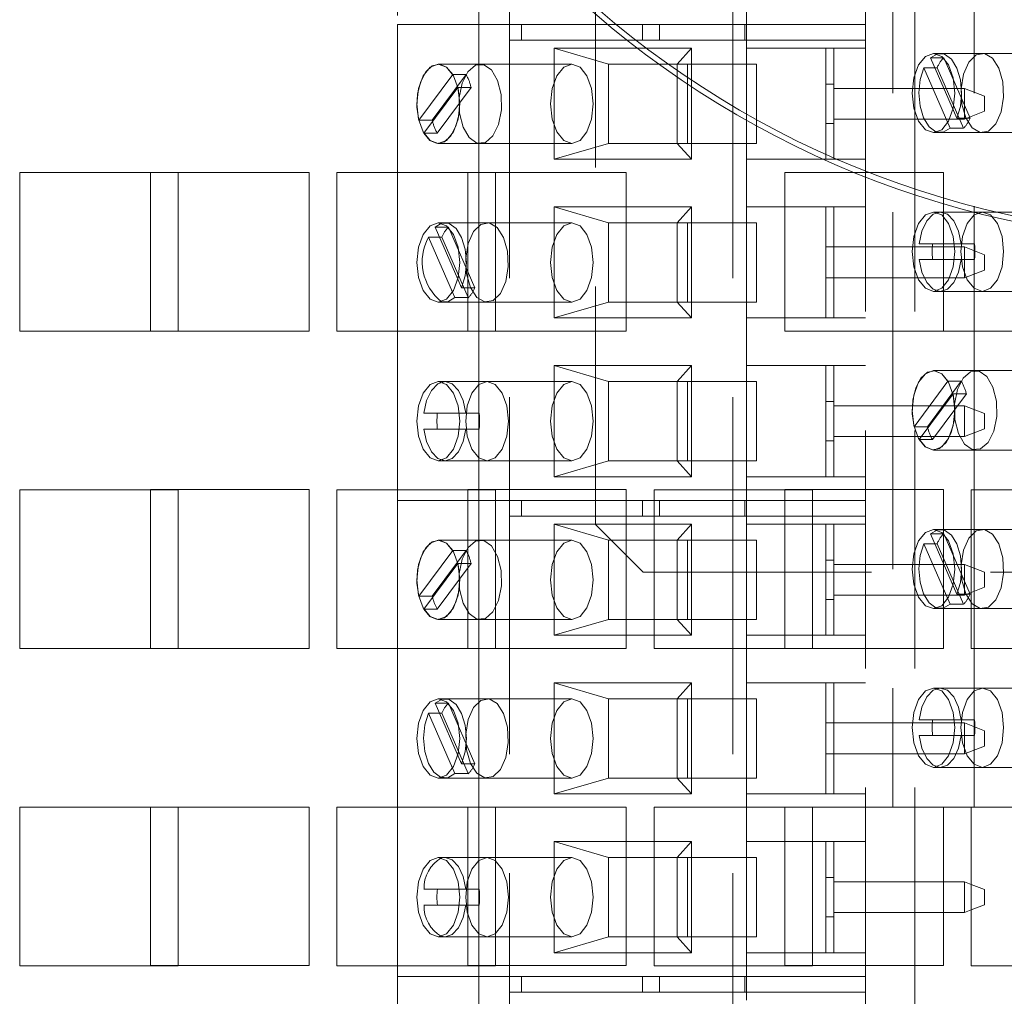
# Paper-space layout '2' of a CAD drawing. Header units: inches. Extents: x 1 to 109, y 1 to 85.
# Tile 32 of 134: x 85.7 to 86.73, y 15.06 to 16.09. Entities that reach past the tile are written whole.
import ezdxf

# ---------------------------------------------------------------- set-up
doc = ezdxf.new("R2010")
doc.units = ezdxf.units.IN
doc.header["$MEASUREMENT"] = 0
doc.linetypes.add('HIDDEN', pattern=[0.075, 0.05, -0.025])

psp = doc.layouts.new('2')

# ---------------------------------------------------------------- linework, layer by layer
at = {"color": 7, "linetype": 'HIDDEN', "lineweight": 0, "ltscale": 5}
for p, q in [((86.3013, 15.5559), (86.3013, 18.0477)), ((86.6367, 15.9087), (86.6367, 17.7761)), ((86.585, 15.9274), (86.585, 17.7574)), ((86.211, 16.5646), (86.211, 16.0812)), ((86.4456, 16.5646), (86.4456, 16.0646)), ((86.0933, 16.3407), (86.0933, 16.0812)), ((86.6138, 16.2592), (86.6138, 15.7592)), ((86.6992, 16.2592), (86.6992, 15.8902)), ((86.1787, 16.2179), (86.1787, 16.0812)), ((86.46, 16.1062), (86.46, 16.0812)), ((86.1787, 16.0812), (86.0933, 16.0812)), ((86.0933, 16.0812), (86.0933, 15.9257)), ((86.1787, 16.0812), (86.314, 16.0812)), ((86.1787, 16.0812), (86.1787, 15.9257)), ((86.211, 16.0646), (86.211, 16.0812)), ((86.2235, 16.0812), (86.2235, 16.0646)), ((86.3231, 16.0812), (86.3686, 16.0812)), ((86.3505, 16.0812), (86.3505, 16.0646)), ((86.3686, 16.0812), (86.3686, 16.0646)), ((86.585, 16.0812), (86.3686, 16.0812)), ((86.4581, 16.0812), (86.4581, 16.0646)), ((86.46, 16.0812), (86.46, 16.0562)), ((86.211, 16.0646), (86.2235, 16.0646)), ((86.211, 16.0646), (86.211, 15.5812)), ((86.2235, 16.0646), (86.3505, 16.0646)), ((86.3686, 16.0646), (86.3505, 16.0646)), ((86.3686, 16.0646), (86.585, 16.0646)), ((86.4456, 16.0646), (86.4456, 15.5646)), ((86.2579, 16.0562), (86.2579, 15.9396)), ((86.3148, 16.0396), (86.2579, 16.0562)), ((86.4022, 16.0562), (86.2579, 16.0562)), ((86.4022, 16.0562), (86.3869, 16.0396)), ((86.4022, 15.9396), (86.4022, 16.0562)), ((86.46, 16.0562), (86.46, 15.9396)), ((86.46, 16.0562), (86.5433, 16.0562)), ((86.5517, 16.0562), (86.5433, 16.0562)), ((86.5433, 15.9396), (86.5433, 16.0562)), ((86.5517, 16.0562), (86.5517, 15.9396)), ((86.5517, 16.0562), (86.585, 16.0562)), ((86.7969, 16.0509), (86.6565, 16.0509)), ((86.7078, 16.0509), (86.6636, 16.0509)), ((86.2764, 16.0396), (86.136, 16.0396)), ((86.1802, 16.0396), (86.136, 16.0396)), ((86.3148, 16.0396), (86.3981, 16.0396)), ((86.3148, 16.0396), (86.3148, 15.9562)), ((86.3869, 15.9562), (86.3869, 16.0396)), ((86.3981, 15.9562), (86.3981, 16.0396)), ((86.3981, 16.0396), (86.4703, 16.0396)), ((86.4703, 16.0396), (86.4703, 15.9562)), ((86.6672, 16.0462), (86.6532, 16.0462)), ((86.6809, 15.9828), (86.6532, 16.0462)), ((86.6949, 15.9828), (86.6672, 16.0462)), ((86.6602, 16.0357), (86.6462, 16.0357)), ((86.6462, 16.0357), (86.6739, 15.9723)), ((86.6602, 16.0357), (86.6879, 15.9723)), ((86.1512, 16.0286), (86.1156, 15.9806)), ((86.1652, 16.0286), (86.1296, 15.9806)), ((86.1652, 16.0286), (86.1512, 16.0286)), ((86.5517, 16.0186), (86.5433, 16.0186)), ((86.1209, 15.9672), (86.1565, 16.0151)), ((86.1349, 15.9672), (86.1705, 16.0151)), ((86.1705, 16.0151), (86.1565, 16.0151)), ((86.5517, 16.0141), (86.6892, 16.0141)), ((86.6892, 15.9816), (86.6892, 16.0141)), ((86.6892, 16.0141), (86.71, 16.0058)), ((86.71, 16.0058), (86.71, 15.99)), ((86.71, 15.99), (86.6892, 15.9816)), ((86.1296, 15.9806), (86.1156, 15.9806)), ((86.5433, 15.9771), (86.5517, 15.9771)), ((86.6892, 15.9816), (86.5517, 15.9816)), ((86.6949, 15.9828), (86.6809, 15.9828)), ((86.1349, 15.9672), (86.1209, 15.9672)), ((86.6565, 15.9676), (86.7969, 15.9676)), ((86.6636, 15.9676), (86.7078, 15.9676)), ((86.6879, 15.9723), (86.6739, 15.9723)), ((86.136, 15.9562), (86.2764, 15.9562)), ((86.136, 15.9562), (86.1802, 15.9562)), ((86.2579, 15.9396), (86.3148, 15.9562)), ((86.3981, 15.9562), (86.3148, 15.9562)), ((86.4022, 15.9396), (86.3869, 15.9562)), ((86.4703, 15.9562), (86.3981, 15.9562)), ((86.2579, 15.9396), (86.4022, 15.9396)), ((86.46, 15.9396), (86.5433, 15.9396)), ((86.46, 15.9396), (86.46, 15.8896)), ((86.5433, 15.9396), (86.5517, 15.9396)), ((86.5517, 15.9396), (86.585, 15.9396)), ((86.0003, 15.9259), (85.8336, 15.9259)), ((85.8336, 15.9259), (85.8336, 15.9257)), ((86.0003, 15.7592), (86.0003, 15.9259)), ((86.3336, 15.9259), (86.1669, 15.9259)), ((86.1669, 15.9259), (86.1669, 15.7592)), ((86.3336, 15.7592), (86.3336, 15.9259)), ((86.6669, 15.9259), (86.5003, 15.9259)), ((86.5003, 15.9259), (86.5003, 15.7592)), ((86.6669, 15.7592), (86.6669, 15.9259)), ((86.585, 14.2797), (86.585, 15.9211)), ((86.6367, 14.2797), (86.6367, 15.9025)), ((86.2579, 15.8896), (86.2579, 15.7729)), ((86.2579, 15.8896), (86.3148, 15.8729)), ((86.4022, 15.8896), (86.2579, 15.8896)), ((86.4022, 15.8896), (86.3869, 15.8729)), ((86.4022, 15.7729), (86.4022, 15.8896)), ((86.46, 15.8896), (86.5433, 15.8896)), ((86.46, 15.8896), (86.46, 15.7729)), ((86.5517, 15.8896), (86.5433, 15.8896)), ((86.5433, 15.7729), (86.5433, 15.8896)), ((86.5517, 15.8896), (86.5517, 15.7729)), ((86.5517, 15.8896), (86.585, 15.8896)), ((86.7969, 15.8842), (86.6565, 15.8842)), ((86.7078, 15.8842), (86.6636, 15.8842)), ((86.6992, 15.8842), (86.6992, 15.7592)), ((86.1467, 15.8682), (86.1327, 15.8682)), ((86.1431, 15.8729), (86.136, 15.8729)), ((86.1873, 15.8729), (86.1431, 15.8729)), ((86.1744, 15.8047), (86.1467, 15.8682)), ((86.2764, 15.8729), (86.1873, 15.8729)), ((86.3981, 15.8729), (86.3148, 15.8729)), ((86.3148, 15.8729), (86.3148, 15.7896)), ((86.3869, 15.7896), (86.3869, 15.8729)), ((86.3981, 15.7896), (86.3981, 15.8729)), ((86.3981, 15.8729), (86.4703, 15.8729)), ((86.4703, 15.8729), (86.4703, 15.7896)), ((86.1397, 15.8577), (86.1373, 15.8577)), ((86.1397, 15.8577), (86.1674, 15.7943)), ((86.5433, 15.8475), (86.6892, 15.8475)), ((86.6856, 15.8509), (86.6415, 15.8509)), ((86.6996, 15.8509), (86.6856, 15.8509)), ((86.6892, 15.815), (86.6892, 15.8475)), ((86.6892, 15.8475), (86.71, 15.8391)), ((86.6415, 15.8342), (86.6856, 15.8342)), ((86.6996, 15.8342), (86.6856, 15.8342)), ((86.71, 15.8391), (86.71, 15.8233)), ((86.71, 15.8233), (86.6892, 15.815)), ((86.1604, 15.8047), (86.1564, 15.8138)), ((86.6892, 15.815), (86.5433, 15.815)), ((86.1744, 15.8047), (86.1604, 15.8047)), ((86.1509, 15.8), (86.1534, 15.7943)), ((86.1674, 15.7943), (86.1534, 15.7943)), ((86.6565, 15.8009), (86.7969, 15.8009)), ((86.6636, 15.8009), (86.7078, 15.8009)), ((86.136, 15.7896), (86.1431, 15.7896)), ((86.1431, 15.7896), (86.1873, 15.7896)), ((86.1873, 15.7896), (86.2764, 15.7896)), ((86.2579, 15.7729), (86.3148, 15.7896)), ((86.3981, 15.7896), (86.3148, 15.7896)), ((86.3869, 15.7896), (86.4022, 15.7729)), ((86.4703, 15.7896), (86.3981, 15.7896)), ((86.2579, 15.7729), (86.4022, 15.7729)), ((86.46, 15.7729), (86.5433, 15.7729)), ((86.46, 15.7729), (86.46, 15.7229)), ((86.5433, 15.7729), (86.5517, 15.7729)), ((86.5517, 15.7729), (86.585, 15.7729)), ((85.8628, 15.7592), (86.0003, 15.7592)), ((86.0933, 15.7591), (86.0933, 15.5924)), ((86.1669, 15.7592), (86.3336, 15.7592)), ((86.1787, 15.7591), (86.1787, 15.5924)), ((86.5003, 15.7592), (86.6138, 15.7592)), ((86.6138, 15.7592), (86.6138, 15.2592)), ((86.6992, 15.7592), (86.6138, 15.7592)), ((86.6992, 15.7592), (86.6992, 15.5924)), ((86.8891, 15.7592), (86.6992, 15.7592)), ((86.2579, 15.7229), (86.2579, 15.6062)), ((86.2579, 15.7229), (86.3148, 15.7062)), ((86.4022, 15.7229), (86.2579, 15.7229)), ((86.4022, 15.7229), (86.3869, 15.7062)), ((86.4022, 15.6062), (86.4022, 15.7229)), ((86.46, 15.7229), (86.5433, 15.7229)), ((86.46, 15.7229), (86.46, 15.6062)), ((86.5517, 15.7229), (86.5433, 15.7229)), ((86.5433, 15.6062), (86.5433, 15.7229)), ((86.5517, 15.7229), (86.585, 15.7229)), ((86.5517, 15.7229), (86.5517, 15.6062)), ((86.7969, 15.7176), (86.6565, 15.7176)), ((86.7007, 15.7176), (86.6565, 15.7176)), ((86.2764, 15.7062), (86.136, 15.7062)), ((86.1873, 15.7062), (86.1431, 15.7062)), ((86.3981, 15.7062), (86.3148, 15.7062)), ((86.3148, 15.7062), (86.3148, 15.6229)), ((86.3869, 15.6229), (86.3869, 15.7062)), ((86.3981, 15.6229), (86.3981, 15.7062)), ((86.3981, 15.7062), (86.4703, 15.7062)), ((86.4703, 15.7062), (86.4703, 15.6229)), ((86.6717, 15.7066), (86.6361, 15.6586)), ((86.6857, 15.7066), (86.6501, 15.6586)), ((86.6857, 15.7066), (86.6717, 15.7066)), ((86.6414, 15.6452), (86.677, 15.6932)), ((86.6554, 15.6452), (86.691, 15.6932)), ((86.691, 15.6932), (86.677, 15.6932)), ((86.5517, 15.6853), (86.5433, 15.6853)), ((86.5517, 15.6808), (86.6892, 15.6808)), ((86.6892, 15.6483), (86.6892, 15.6808)), ((86.6892, 15.6808), (86.71, 15.6725)), ((86.1651, 15.6729), (86.121, 15.6729)), ((86.1791, 15.6729), (86.1651, 15.6729)), ((86.71, 15.6725), (86.71, 15.6566)), ((86.6501, 15.6586), (86.6361, 15.6586)), ((86.71, 15.6566), (86.6892, 15.6483)), ((86.121, 15.6562), (86.1651, 15.6562)), ((86.1791, 15.6562), (86.1651, 15.6562)), ((86.6892, 15.6483), (86.5517, 15.6483)), ((86.5433, 15.6438), (86.5517, 15.6438)), ((86.6554, 15.6452), (86.6414, 15.6452)), ((86.6565, 15.6342), (86.7969, 15.6342)), ((86.6565, 15.6342), (86.7007, 15.6342)), ((86.136, 15.6229), (86.2764, 15.6229)), ((86.1431, 15.6229), (86.1873, 15.6229)), ((86.2579, 15.6062), (86.3148, 15.6229)), ((86.3981, 15.6229), (86.3148, 15.6229)), ((86.3869, 15.6229), (86.4022, 15.6062)), ((86.4703, 15.6229), (86.3981, 15.6229)), ((86.2579, 15.6062), (86.4022, 15.6062)), ((86.46, 15.6062), (86.5433, 15.6062)), ((86.46, 15.6062), (86.46, 15.5812)), ((86.5433, 15.6062), (86.5517, 15.6062)), ((86.5517, 15.6062), (86.585, 15.6062)), ((86.0003, 15.5926), (85.8336, 15.5926)), ((85.8336, 15.5926), (85.8336, 15.5924)), ((86.0003, 15.4259), (86.0003, 15.5926)), ((86.3336, 15.5926), (86.1669, 15.5926)), ((86.1669, 15.5926), (86.1669, 15.4259)), ((86.3336, 15.4259), (86.3336, 15.5926)), ((86.6669, 15.5926), (86.5003, 15.5926)), ((86.5003, 15.5926), (86.5003, 15.4259)), ((86.6669, 15.4259), (86.6669, 15.5926)), ((86.3628, 15.5812), (86.1961, 15.5812)), ((86.211, 15.5646), (86.211, 15.5812)), ((86.2235, 15.5812), (86.2235, 15.5646)), ((86.3505, 15.5812), (86.3505, 15.5646)), ((86.585, 15.5812), (86.3686, 15.5812)), ((86.4581, 15.5812), (86.4581, 15.5646)), ((86.46, 15.5812), (86.46, 15.5562)), ((86.211, 15.5646), (86.211, 15.0812)), ((86.211, 15.5646), (86.2235, 15.5646)), ((86.2235, 15.5646), (86.3505, 15.5646)), ((86.3686, 15.5646), (86.3505, 15.5646)), ((86.4456, 15.5646), (86.4456, 15.0646)), ((86.585, 15.5646), (86.5294, 15.5646)), ((86.3148, 15.5396), (86.2579, 15.5562)), ((86.4022, 15.5562), (86.2579, 15.5562)), ((86.2579, 15.5562), (86.2579, 15.4396)), ((86.3013, 15.5559), (86.3513, 15.5059)), ((86.4022, 15.5562), (86.3869, 15.5396)), ((86.4022, 15.4396), (86.4022, 15.5562)), ((86.46, 15.5562), (86.46, 15.4396)), ((86.46, 15.5562), (86.5433, 15.5562)), ((86.5517, 15.5562), (86.5433, 15.5562)), ((86.5433, 15.4396), (86.5433, 15.5562)), ((86.5517, 15.5562), (86.5517, 15.4396)), ((86.5517, 15.5562), (86.585, 15.5562)), ((86.6809, 15.4828), (86.6532, 15.5462)), ((86.6672, 15.5462), (86.6532, 15.5462)), ((86.7969, 15.5509), (86.6565, 15.5509)), ((86.7078, 15.5509), (86.6636, 15.5509)), ((86.6949, 15.4828), (86.6672, 15.5462)), ((86.1802, 15.5396), (86.136, 15.5396)), ((86.2764, 15.5396), (86.1802, 15.5396)), ((86.3148, 15.5396), (86.3981, 15.5396)), ((86.3148, 15.5396), (86.3148, 15.4562)), ((86.3869, 15.4562), (86.3869, 15.5396)), ((86.3981, 15.5396), (86.4703, 15.5396)), ((86.3981, 15.4562), (86.3981, 15.5396)), ((86.4703, 15.5396), (86.4703, 15.4562)), ((86.6602, 15.5357), (86.6462, 15.5357)), ((86.6462, 15.5357), (86.6739, 15.4723)), ((86.6602, 15.5357), (86.6879, 15.4723)), ((86.1652, 15.5286), (86.1512, 15.5286)), ((86.1652, 15.5286), (86.1562, 15.5164)), ((86.1349, 15.4672), (86.1705, 15.5151)), ((86.1705, 15.5151), (86.1565, 15.5151)), ((86.5517, 15.5186), (86.5433, 15.5186)), ((86.5517, 15.5141), (86.6892, 15.5141)), ((86.6892, 15.4816), (86.6892, 15.5141)), ((86.6892, 15.5141), (86.71, 15.5058)), ((87.3413, 15.5059), (86.3513, 15.5059)), ((86.71, 15.5058), (86.71, 15.49)), ((86.6892, 15.4816), (86.5517, 15.4816)), ((86.6949, 15.4828), (86.6809, 15.4828)), ((86.71, 15.49), (86.6892, 15.4816)), ((86.5433, 15.4771), (86.5517, 15.4771)), ((86.6879, 15.4723), (86.6739, 15.4723)), ((86.1349, 15.4672), (86.1209, 15.4672)), ((86.6565, 15.4676), (86.7969, 15.4676)), ((86.6636, 15.4676), (86.7078, 15.4676)), ((86.136, 15.4562), (86.1802, 15.4562)), ((86.1802, 15.4562), (86.2764, 15.4562)), ((86.2579, 15.4396), (86.3148, 15.4562)), ((86.3981, 15.4562), (86.3148, 15.4562)), ((86.4022, 15.4396), (86.3869, 15.4562)), ((86.4703, 15.4562), (86.3981, 15.4562)), ((86.2579, 15.4396), (86.4022, 15.4396)), ((86.46, 15.4396), (86.5433, 15.4396)), ((86.46, 15.4396), (86.46, 15.3896)), ((86.5433, 15.4396), (86.5517, 15.4396)), ((86.5517, 15.4396), (86.585, 15.4396)), ((85.8628, 15.4259), (86.0003, 15.4259)), ((86.0933, 15.4257), (86.0933, 15.2591)), ((86.1669, 15.4259), (86.3336, 15.4259)), ((86.1787, 15.4257), (86.1787, 15.2591)), ((86.5003, 15.4259), (86.6669, 15.4259)), ((86.6992, 15.4257), (86.6992, 15.2592)), ((86.2579, 15.3896), (86.2579, 15.2729)), ((86.2579, 15.3896), (86.3148, 15.3729)), ((86.4022, 15.3896), (86.2579, 15.3896)), ((86.4022, 15.3896), (86.3869, 15.3729)), ((86.4022, 15.2729), (86.4022, 15.3896)), ((86.46, 15.3896), (86.5433, 15.3896)), ((86.46, 15.3896), (86.46, 15.2729)), ((86.5517, 15.3896), (86.5433, 15.3896)), ((86.5433, 15.2729), (86.5433, 15.3896)), ((86.5517, 15.3896), (86.5517, 15.2729)), ((86.5517, 15.3896), (86.585, 15.3896)), ((86.7969, 15.3842), (86.6565, 15.3842)), ((86.7078, 15.3842), (86.6636, 15.3842)), ((86.1604, 15.3047), (86.1327, 15.3682)), ((86.1467, 15.3682), (86.1327, 15.3682)), ((86.2764, 15.3729), (86.136, 15.3729)), ((86.1873, 15.3729), (86.1431, 15.3729)), ((86.1744, 15.3047), (86.1467, 15.3682)), ((86.3981, 15.3729), (86.3148, 15.3729)), ((86.3148, 15.3729), (86.3148, 15.2896)), ((86.3869, 15.2896), (86.3869, 15.3729)), ((86.3981, 15.2896), (86.3981, 15.3729)), ((86.3981, 15.3729), (86.4703, 15.3729)), ((86.4703, 15.3729), (86.4703, 15.2896)), ((86.1397, 15.3577), (86.1257, 15.3577)), ((86.1257, 15.3577), (86.1534, 15.2943)), ((86.1397, 15.3577), (86.1674, 15.2943)), ((86.5433, 15.3475), (86.6892, 15.3475)), ((86.6856, 15.3509), (86.6415, 15.3509)), ((86.6996, 15.3509), (86.6856, 15.3509)), ((86.6892, 15.315), (86.6892, 15.3475)), ((86.6892, 15.3475), (86.71, 15.3391)), ((86.71, 15.3391), (86.71, 15.3233)), ((86.6415, 15.3342), (86.6856, 15.3342)), ((86.6996, 15.3342), (86.6856, 15.3342)), ((86.6892, 15.315), (86.5433, 15.315)), ((86.71, 15.3233), (86.6892, 15.315)), ((86.1744, 15.3047), (86.1604, 15.3047)), ((86.1674, 15.2943), (86.1534, 15.2943)), ((86.6565, 15.3009), (86.7969, 15.3009)), ((86.6636, 15.3009), (86.7078, 15.3009)), ((86.136, 15.2896), (86.2764, 15.2896)), ((86.1431, 15.2896), (86.1873, 15.2896)), ((86.2579, 15.2729), (86.3148, 15.2896)), ((86.3981, 15.2896), (86.3148, 15.2896)), ((86.3869, 15.2896), (86.4022, 15.2729)), ((86.4703, 15.2896), (86.3981, 15.2896)), ((86.2579, 15.2729), (86.4022, 15.2729)), ((86.46, 15.2729), (86.5433, 15.2729)), ((86.46, 15.2729), (86.46, 15.2229)), ((86.5433, 15.2729), (86.5517, 15.2729)), ((86.5517, 15.2729), (86.585, 15.2729)), ((86.0003, 15.2592), (85.8336, 15.2592)), ((85.8336, 15.2592), (85.8336, 15.2591)), ((86.0003, 15.0926), (86.0003, 15.2592)), ((86.3336, 15.2592), (86.1669, 15.2592)), ((86.1669, 15.2592), (86.1669, 15.0926)), ((86.3336, 15.0926), (86.3336, 15.2592)), ((86.6138, 15.2592), (86.5003, 15.2592)), ((86.5003, 15.2592), (86.5003, 15.0926)), ((86.6992, 15.2592), (86.6138, 15.2592)), ((86.6669, 15.0926), (86.6669, 15.2592)), ((86.6992, 15.2592), (86.8891, 15.2592)), ((86.2579, 15.2229), (86.2579, 15.1062)), ((86.2579, 15.2229), (86.3148, 15.2062)), ((86.4022, 15.2229), (86.2579, 15.2229)), ((86.4022, 15.2229), (86.3869, 15.2062)), ((86.4022, 15.1062), (86.4022, 15.2229)), ((86.46, 15.2229), (86.5433, 15.2229)), ((86.46, 15.2229), (86.46, 15.1062)), ((86.5517, 15.2229), (86.5433, 15.2229)), ((86.5433, 15.1062), (86.5433, 15.2229)), ((86.5517, 15.2229), (86.5517, 15.1062)), ((86.5517, 15.2229), (86.585, 15.2229)), ((86.1431, 15.2062), (86.136, 15.2062)), ((86.1873, 15.2062), (86.1431, 15.2062)), ((86.2764, 15.2062), (86.1873, 15.2062)), ((86.3981, 15.2062), (86.3148, 15.2062)), ((86.3148, 15.2062), (86.3148, 15.1229)), ((86.3869, 15.1229), (86.3869, 15.2062)), ((86.3981, 15.1229), (86.3981, 15.2062)), ((86.3981, 15.2062), (86.4703, 15.2062)), ((86.4703, 15.2062), (86.4703, 15.1229)), ((86.5517, 15.1853), (86.5433, 15.1853)), ((86.5517, 15.1808), (86.6892, 15.1808)), ((86.6892, 15.1483), (86.6892, 15.1808)), ((86.6892, 15.1808), (86.6961, 15.178)), ((86.1651, 15.1729), (86.1581, 15.1729)), ((86.1791, 15.1729), (86.1651, 15.1729)), ((86.1581, 15.1562), (86.1651, 15.1562)), ((86.1791, 15.1562), (86.1651, 15.1562)), ((86.6961, 15.1511), (86.6892, 15.1483)), ((86.5433, 15.1438), (86.5517, 15.1438)), ((86.6892, 15.1483), (86.5517, 15.1483)), ((86.136, 15.1229), (86.1431, 15.1229)), ((86.1431, 15.1229), (86.1873, 15.1229)), ((86.1873, 15.1229), (86.2764, 15.1229)), ((86.2579, 15.1062), (86.3148, 15.1229)), ((86.3981, 15.1229), (86.3148, 15.1229)), ((86.3869, 15.1229), (86.4022, 15.1062)), ((86.4703, 15.1229), (86.3981, 15.1229)), ((86.2579, 15.1062), (86.4022, 15.1062)), ((86.46, 15.1062), (86.5433, 15.1062)), ((86.46, 15.1062), (86.46, 15.0812)), ((86.5433, 15.1062), (86.5517, 15.1062)), ((86.5517, 15.1062), (86.585, 15.1062)), ((85.8628, 15.0926), (86.0003, 15.0926)), ((86.0933, 15.0924), (86.0933, 15.0812)), ((86.1669, 15.0926), (86.3336, 15.0926)), ((86.1787, 15.0924), (86.1787, 15.0812)), ((86.5003, 15.0926), (86.6669, 15.0926)), ((86.1787, 15.0812), (86.0933, 15.0812)), ((86.0933, 15.0812), (86.0933, 15.0165)), ((86.1787, 15.0812), (86.3686, 15.0812)), ((86.1787, 15.0812), (86.1787, 15.0165)), ((86.211, 15.0646), (86.211, 15.0812)), ((86.2235, 15.0812), (86.2235, 15.0646)), ((86.3505, 15.0812), (86.3505, 15.0646)), ((86.3686, 15.0812), (86.3686, 15.0646)), ((86.585, 15.0812), (86.3686, 15.0812)), ((86.4581, 15.0812), (86.4581, 15.0646)), ((86.46, 15.0812), (86.46, 15.0562)), ((86.211, 15.0646), (86.2235, 15.0646)), ((86.211, 15.0646), (86.211, 15.0332)), ((86.2235, 15.0646), (86.3505, 15.0646)), ((86.3686, 15.0646), (86.3505, 15.0646)), ((86.3686, 15.0646), (86.585, 15.0646)), ((86.4456, 15.0646), (86.4456, 15.0332))]:
    psp.add_line(p, q, dxfattribs=at)
at = {"color": 7, "linetype": 'Continuous', "lineweight": 15, "ltscale": 5}
for p, q in [((86.314, 16.0812), (86.3231, 16.0812)), ((85.8628, 15.9257), (85.6961, 15.9257)), ((85.6961, 15.9257), (85.6961, 15.7591)), ((85.8336, 15.9257), (85.8336, 15.7592)), ((85.8628, 15.7591), (85.8628, 15.9257)), ((86.1961, 15.9257), (86.0294, 15.9257)), ((86.0294, 15.9257), (86.0294, 15.7591)), ((86.0933, 15.9257), (86.0933, 15.7591)), ((86.1787, 15.9257), (86.1787, 15.7591)), ((86.1961, 15.7591), (86.1961, 15.9257)), ((86.585, 15.9211), (86.585, 15.9274)), ((86.6367, 15.9025), (86.6367, 15.9087)), ((86.6992, 15.8902), (86.6992, 15.8842)), ((86.1327, 15.8682), (86.1395, 15.8724)), ((86.1564, 15.8138), (86.1327, 15.8682)), ((86.1373, 15.8577), (86.1257, 15.8577)), ((86.1257, 15.8577), (86.1509, 15.8)), ((85.6961, 15.7591), (85.8628, 15.7591)), ((85.8336, 15.7592), (85.8628, 15.7592)), ((86.0294, 15.7591), (86.1961, 15.7591)), ((85.8628, 15.5924), (85.6961, 15.5924)), ((85.6961, 15.5924), (85.6961, 15.4257)), ((85.8336, 15.5924), (85.8336, 15.4259)), ((85.8628, 15.4257), (85.8628, 15.5924)), ((86.1961, 15.5924), (86.0294, 15.5924)), ((86.0294, 15.5924), (86.0294, 15.4257)), ((86.0933, 15.5924), (86.0933, 15.5812)), ((86.1787, 15.5924), (86.1787, 15.5812)), ((86.1961, 15.4257), (86.1961, 15.5924)), ((86.5294, 15.5924), (86.3628, 15.5924)), ((86.3628, 15.5924), (86.3628, 15.4257)), ((86.5294, 15.4257), (86.5294, 15.5924)), ((86.8628, 15.5924), (86.6961, 15.5924)), ((86.6961, 15.5924), (86.6961, 15.4257)), ((86.6992, 15.5924), (86.6992, 15.4257)), ((86.0933, 15.5812), (86.0933, 15.4257)), ((86.1787, 15.5812), (86.0933, 15.5812)), ((86.1961, 15.5812), (86.1787, 15.5812)), ((86.1787, 15.5812), (86.1787, 15.4257)), ((86.3686, 15.5812), (86.3628, 15.5812)), ((86.3686, 15.5646), (86.3686, 15.5812)), ((86.5294, 15.5646), (86.3686, 15.5646)), ((86.1512, 15.5286), (86.1156, 15.4806)), ((86.1209, 15.4672), (86.1565, 15.5151)), ((86.1562, 15.5164), (86.1296, 15.4806)), ((86.1296, 15.4806), (86.1156, 15.4806)), ((86.1296, 15.4806), (86.1299, 15.4794)), ((85.6961, 15.4257), (85.8628, 15.4257)), ((85.8336, 15.4259), (85.8628, 15.4259)), ((86.0294, 15.4257), (86.1961, 15.4257)), ((86.3628, 15.4257), (86.5294, 15.4257)), ((86.6961, 15.4257), (86.8628, 15.4257)), ((85.8628, 15.2591), (85.6961, 15.2591)), ((85.6961, 15.2591), (85.6961, 15.0924)), ((85.8336, 15.2591), (85.8336, 15.0926)), ((85.8628, 15.0924), (85.8628, 15.2591)), ((86.1961, 15.2591), (86.0294, 15.2591)), ((86.0294, 15.2591), (86.0294, 15.0924)), ((86.0933, 15.2591), (86.0933, 15.0924)), ((86.1787, 15.2591), (86.1787, 15.0924)), ((86.1961, 15.0924), (86.1961, 15.2591)), ((86.5294, 15.2591), (86.3628, 15.2591)), ((86.3628, 15.2591), (86.3628, 15.0924)), ((86.5294, 15.0924), (86.5294, 15.2591)), ((86.8628, 15.2591), (86.6961, 15.2591)), ((86.6961, 15.2591), (86.6961, 15.0924)), ((86.1581, 15.1729), (86.121, 15.1729)), ((86.6961, 15.178), (86.71, 15.1725)), ((86.71, 15.1725), (86.71, 15.1566)), ((86.121, 15.1562), (86.1581, 15.1562)), ((86.71, 15.1566), (86.6961, 15.1511)), ((85.6961, 15.0924), (85.8628, 15.0924)), ((85.8336, 15.0926), (85.8628, 15.0926)), ((86.0294, 15.0924), (86.1961, 15.0924)), ((86.3628, 15.0924), (86.5294, 15.0924)), ((86.6961, 15.0924), (86.8628, 15.0924))]:
    psp.add_line(p, q, dxfattribs=at)
at = {"color": 7, "linetype": 'HIDDEN', "lineweight": 0, "ltscale": 5, "flags": 128}
for points in [[(86.6341, 16.0092), (86.6358, 16.0252), (86.6406, 16.0387), (86.6479, 16.0477), (86.6565, 16.0509), (86.6651, 16.0477), (86.6724, 16.0387), (86.6773, 16.0252), (86.679, 16.0092), (86.6773, 15.9933), (86.6724, 15.9798), (86.6651, 15.9707), (86.6565, 15.9676), (86.6479, 15.9707), (86.6406, 15.9798), (86.6358, 15.9933), (86.6341, 16.0092)], [(86.6532, 16.0462), (86.6605, 16.0505), (86.6681, 16.05), (86.6753, 16.0448), (86.681, 16.0355), (86.6847, 16.0231), (86.686, 16.0091), (86.6847, 15.9951), (86.6809, 15.9828)], [(86.6903, 15.983), (86.6862, 15.9974), (86.6854, 16.0136), (86.688, 16.0291), (86.6936, 16.0416), (86.7014, 16.0492), (86.7101, 16.0507), (86.7185, 16.0459), (86.7252, 16.0355), (86.7293, 16.0211), (86.7301, 16.0049), (86.7275, 15.9894), (86.7219, 15.9769), (86.7141, 15.9693), (86.7054, 15.9678), (86.697, 15.9726), (86.6903, 15.983)], [(86.1136, 15.9979), (86.1153, 16.0138), (86.1201, 16.0274), (86.1274, 16.0364), (86.136, 16.0396), (86.1446, 16.0364), (86.1519, 16.0274), (86.1568, 16.0138), (86.1585, 15.9979), (86.1568, 15.9819), (86.1519, 15.9684), (86.1446, 15.9594), (86.136, 15.9562), (86.1274, 15.9594), (86.1201, 15.9684), (86.1153, 15.9819), (86.1136, 15.9979)], [(86.1156, 15.9806), (86.1136, 15.9944), (86.1143, 16.0085), (86.1175, 16.0214), (86.1228, 16.0316), (86.1297, 16.0379), (86.1373, 16.0395), (86.1448, 16.0363), (86.1512, 16.0286)], [(86.2539, 15.9979), (86.2556, 15.9819), (86.2605, 15.9684), (86.2678, 15.9594), (86.2764, 15.9562), (86.285, 15.9594), (86.2923, 15.9684), (86.2971, 15.9819), (86.2989, 15.9979), (86.2971, 16.0138), (86.2923, 16.0274), (86.285, 16.0364), (86.2764, 16.0396), (86.2678, 16.0364), (86.2605, 16.0274), (86.2556, 16.0138), (86.2539, 15.9979)], [(86.1935, 15.9642), (86.1855, 15.9574), (86.1767, 15.9567), (86.1685, 15.9624), (86.1621, 15.9734), (86.1584, 15.9882), (86.158, 16.0044), (86.1611, 16.0197), (86.167, 16.0316), (86.175, 16.0384), (86.1838, 16.039), (86.192, 16.0334), (86.1984, 16.0224), (86.2021, 16.0076), (86.2024, 15.9914), (86.1994, 15.9761), (86.1935, 15.9642)], [(86.6739, 15.9723), (86.6666, 15.968), (86.659, 15.9684), (86.6518, 15.9737), (86.6461, 15.983), (86.6424, 15.9954), (86.6411, 16.0094), (86.6424, 16.0234), (86.6462, 16.0357)], [(86.1565, 16.0151), (86.1584, 16.0014), (86.1578, 15.9873), (86.1546, 15.9744), (86.1492, 15.9642), (86.1424, 15.9579), (86.1348, 15.9563), (86.1273, 15.9595), (86.1209, 15.9672)], [(86.6341, 15.8426), (86.6358, 15.8585), (86.6406, 15.872), (86.6479, 15.8811), (86.6565, 15.8842), (86.6651, 15.8811), (86.6724, 15.872), (86.6773, 15.8585), (86.679, 15.8426), (86.6773, 15.8266), (86.6724, 15.8131), (86.6651, 15.8041), (86.6565, 15.8009), (86.6479, 15.8041), (86.6406, 15.8131), (86.6358, 15.8266), (86.6341, 15.8426)], [(86.6415, 15.8509), (86.6443, 15.8641), (86.6493, 15.8748), (86.656, 15.8818), (86.6636, 15.8842), (86.6711, 15.8818), (86.6778, 15.8748), (86.6828, 15.8641), (86.6856, 15.8509)], [(86.7078, 15.8009), (86.6992, 15.8041), (86.6919, 15.8131), (86.687, 15.8266), (86.6853, 15.8426), (86.687, 15.8585), (86.6919, 15.872), (86.6992, 15.8811), (86.7078, 15.8842), (86.7164, 15.8811), (86.7237, 15.872), (86.7285, 15.8585), (86.7302, 15.8426), (86.7285, 15.8266), (86.7237, 15.8131), (86.7164, 15.8041), (86.7078, 15.8009)], [(86.1395, 15.8724), (86.14, 15.8725), (86.1476, 15.872), (86.1548, 15.8668), (86.1605, 15.8574), (86.1642, 15.8451), (86.1655, 15.8311), (86.1642, 15.8171), (86.1604, 15.8047)], [(86.1698, 15.805), (86.1657, 15.8194), (86.1649, 15.8356), (86.1675, 15.8511), (86.1731, 15.8636), (86.1809, 15.8712), (86.1896, 15.8727), (86.198, 15.8678), (86.2047, 15.8574), (86.2088, 15.8431), (86.2096, 15.8269), (86.207, 15.8113), (86.2014, 15.7988), (86.1936, 15.7913), (86.1849, 15.7898), (86.1765, 15.7946), (86.1698, 15.805)], [(86.2539, 15.8312), (86.2556, 15.8153), (86.2605, 15.8018), (86.2678, 15.7927), (86.2764, 15.7896), (86.285, 15.7927), (86.2923, 15.8018), (86.2971, 15.8153), (86.2989, 15.8312), (86.2971, 15.8472), (86.2923, 15.8607), (86.285, 15.8697), (86.2764, 15.8729), (86.2678, 15.8697), (86.2605, 15.8607), (86.2556, 15.8472), (86.2539, 15.8312)], [(86.6856, 15.8342), (86.6828, 15.821), (86.6778, 15.8103), (86.6711, 15.8033), (86.6636, 15.8009), (86.656, 15.8033), (86.6493, 15.8103), (86.6443, 15.821), (86.6415, 15.8342)], [(86.1534, 15.7943), (86.1461, 15.7899), (86.1395, 15.7901)], [(86.6341, 15.6759), (86.6358, 15.6918), (86.6406, 15.7054), (86.6479, 15.7144), (86.6565, 15.7176), (86.6651, 15.7144), (86.6724, 15.7054), (86.6773, 15.6918), (86.679, 15.6759), (86.6773, 15.66), (86.6724, 15.6464), (86.6651, 15.6374), (86.6565, 15.6342), (86.6479, 15.6374), (86.6406, 15.6464), (86.6358, 15.66), (86.6341, 15.6759)], [(86.6361, 15.6586), (86.6341, 15.6724), (86.6348, 15.6865), (86.638, 15.6994), (86.6433, 15.7096), (86.6502, 15.7159), (86.6578, 15.7175), (86.6653, 15.7143), (86.6717, 15.7066)], [(86.714, 15.6422), (86.706, 15.6354), (86.6972, 15.6347), (86.689, 15.6404), (86.6826, 15.6514), (86.6789, 15.6662), (86.6785, 15.6824), (86.6816, 15.6977), (86.6875, 15.7096), (86.6955, 15.7164), (86.7043, 15.7171), (86.7125, 15.7114), (86.7189, 15.7004), (86.7226, 15.6856), (86.7229, 15.6694), (86.7199, 15.6541), (86.714, 15.6422)], [(86.1136, 15.6646), (86.1153, 15.6805), (86.1201, 15.694), (86.1274, 15.7031), (86.136, 15.7062), (86.1446, 15.7031), (86.1519, 15.694), (86.1568, 15.6805), (86.1585, 15.6646), (86.1568, 15.6486), (86.1519, 15.6351), (86.1446, 15.6261), (86.136, 15.6229), (86.1274, 15.6261), (86.1201, 15.6351), (86.1153, 15.6486), (86.1136, 15.6646)], [(86.121, 15.6729), (86.1238, 15.6861), (86.1288, 15.6968), (86.1355, 15.7038), (86.1431, 15.7062), (86.1506, 15.7038), (86.1573, 15.6968), (86.1623, 15.6861), (86.1651, 15.6729)], [(86.1873, 15.6229), (86.1787, 15.6261), (86.1714, 15.6351), (86.1665, 15.6486), (86.1648, 15.6646), (86.1665, 15.6805), (86.1714, 15.694), (86.1787, 15.7031), (86.1873, 15.7062), (86.1959, 15.7031), (86.2032, 15.694), (86.208, 15.6805), (86.2097, 15.6646), (86.208, 15.6486), (86.2032, 15.6351), (86.1959, 15.6261), (86.1873, 15.6229)], [(86.2539, 15.6646), (86.2556, 15.6486), (86.2605, 15.6351), (86.2678, 15.6261), (86.2764, 15.6229), (86.285, 15.6261), (86.2923, 15.6351), (86.2971, 15.6486), (86.2989, 15.6646), (86.2971, 15.6805), (86.2923, 15.694), (86.285, 15.7031), (86.2764, 15.7062), (86.2678, 15.7031), (86.2605, 15.694), (86.2556, 15.6805), (86.2539, 15.6646)], [(86.677, 15.6932), (86.6789, 15.6794), (86.6783, 15.6653), (86.6751, 15.6524), (86.6697, 15.6422), (86.6629, 15.6359), (86.6553, 15.6343), (86.6478, 15.6375), (86.6414, 15.6452)], [(86.1651, 15.6562), (86.1623, 15.643), (86.1573, 15.6323), (86.1506, 15.6253), (86.1431, 15.6229), (86.1355, 15.6253), (86.1288, 15.6323), (86.1238, 15.643), (86.121, 15.6562)], [(86.6341, 15.5092), (86.6358, 15.5252), (86.6406, 15.5387), (86.6479, 15.5477), (86.6565, 15.5509), (86.6651, 15.5477), (86.6724, 15.5387), (86.6773, 15.5252), (86.679, 15.5092), (86.6773, 15.4933), (86.6724, 15.4798), (86.6651, 15.4707), (86.6565, 15.4676), (86.6479, 15.4707), (86.6406, 15.4798), (86.6358, 15.4933), (86.6341, 15.5092)], [(86.6532, 15.5462), (86.6605, 15.5505), (86.6681, 15.55), (86.6753, 15.5448), (86.681, 15.5355), (86.6847, 15.5231), (86.686, 15.5091), (86.6847, 15.4951), (86.6809, 15.4828)], [(86.6903, 15.483), (86.6862, 15.4974), (86.6854, 15.5136), (86.688, 15.5291), (86.6936, 15.5416), (86.7014, 15.5492), (86.7101, 15.5507), (86.7185, 15.5459), (86.7252, 15.5355), (86.7293, 15.5211), (86.7301, 15.5049), (86.7275, 15.4894), (86.7219, 15.4769), (86.7141, 15.4693), (86.7054, 15.4678), (86.697, 15.4726), (86.6903, 15.483)], [(86.1935, 15.4642), (86.1855, 15.4574), (86.1767, 15.4567), (86.1685, 15.4624), (86.1621, 15.4734), (86.1584, 15.4882), (86.158, 15.5044), (86.1611, 15.5197), (86.167, 15.5316), (86.175, 15.5384), (86.1838, 15.539), (86.192, 15.5334), (86.1984, 15.5224), (86.2021, 15.5076), (86.2024, 15.4914), (86.1994, 15.4761), (86.1935, 15.4642)], [(86.2539, 15.4979), (86.2556, 15.4819), (86.2605, 15.4684), (86.2678, 15.4594), (86.2764, 15.4562), (86.285, 15.4594), (86.2923, 15.4684), (86.2971, 15.4819), (86.2989, 15.4979), (86.2971, 15.5138), (86.2923, 15.5274), (86.285, 15.5364), (86.2764, 15.5396), (86.2678, 15.5364), (86.2605, 15.5274), (86.2556, 15.5138), (86.2539, 15.4979)], [(86.6739, 15.4723), (86.6666, 15.468), (86.659, 15.4684), (86.6518, 15.4737), (86.6461, 15.483), (86.6424, 15.4954), (86.6411, 15.5094), (86.6424, 15.5234), (86.6462, 15.5357)], [(86.6341, 15.3426), (86.6358, 15.3585), (86.6406, 15.372), (86.6479, 15.3811), (86.6565, 15.3842), (86.6651, 15.3811), (86.6724, 15.372), (86.6773, 15.3585), (86.679, 15.3426), (86.6773, 15.3266), (86.6724, 15.3131), (86.6651, 15.3041), (86.6565, 15.3009), (86.6479, 15.3041), (86.6406, 15.3131), (86.6358, 15.3266), (86.6341, 15.3426)], [(86.6415, 15.3509), (86.6443, 15.3641), (86.6493, 15.3748), (86.656, 15.3818), (86.6636, 15.3842), (86.6711, 15.3818), (86.6778, 15.3748), (86.6828, 15.3641), (86.6856, 15.3509)], [(86.7078, 15.3009), (86.6992, 15.3041), (86.6919, 15.3131), (86.687, 15.3266), (86.6853, 15.3426), (86.687, 15.3585), (86.6919, 15.372), (86.6992, 15.3811), (86.7078, 15.3842), (86.7164, 15.3811), (86.7237, 15.372), (86.7285, 15.3585), (86.7302, 15.3426), (86.7285, 15.3266), (86.7237, 15.3131), (86.7164, 15.3041), (86.7078, 15.3009)], [(86.1136, 15.3312), (86.1153, 15.3472), (86.1201, 15.3607), (86.1274, 15.3697), (86.136, 15.3729), (86.1446, 15.3697), (86.1519, 15.3607), (86.1568, 15.3472), (86.1585, 15.3312), (86.1568, 15.3153), (86.1519, 15.3018), (86.1446, 15.2927), (86.136, 15.2896), (86.1274, 15.2927), (86.1201, 15.3018), (86.1153, 15.3153), (86.1136, 15.3312)], [(86.1327, 15.3682), (86.14, 15.3725), (86.1476, 15.372), (86.1548, 15.3668), (86.1605, 15.3574), (86.1642, 15.3451), (86.1655, 15.3311), (86.1642, 15.3171), (86.1604, 15.3047)], [(86.1698, 15.305), (86.1657, 15.3194), (86.1649, 15.3356), (86.1675, 15.3511), (86.1731, 15.3636), (86.1809, 15.3712), (86.1896, 15.3727), (86.198, 15.3678), (86.2047, 15.3574), (86.2088, 15.3431), (86.2096, 15.3269), (86.207, 15.3113), (86.2014, 15.2988), (86.1936, 15.2913), (86.1849, 15.2898), (86.1765, 15.2946), (86.1698, 15.305)], [(86.2539, 15.3312), (86.2556, 15.3153), (86.2605, 15.3018), (86.2678, 15.2927), (86.2764, 15.2896), (86.285, 15.2927), (86.2923, 15.3018), (86.2971, 15.3153), (86.2989, 15.3312), (86.2971, 15.3472), (86.2923, 15.3607), (86.285, 15.3697), (86.2764, 15.3729), (86.2678, 15.3697), (86.2605, 15.3607), (86.2556, 15.3472), (86.2539, 15.3312)], [(86.1534, 15.2943), (86.1461, 15.2899), (86.1385, 15.2904), (86.1313, 15.2957), (86.1256, 15.305), (86.1219, 15.3174), (86.1206, 15.3314), (86.1219, 15.3454), (86.1257, 15.3577)], [(86.6856, 15.3342), (86.6828, 15.321), (86.6778, 15.3103), (86.6711, 15.3033), (86.6636, 15.3009), (86.656, 15.3033), (86.6493, 15.3103), (86.6443, 15.321), (86.6415, 15.3342)], [(86.1395, 15.2057), (86.1431, 15.2062), (86.1506, 15.2038), (86.1573, 15.1968), (86.1623, 15.1861), (86.1651, 15.1729)], [(86.1873, 15.1229), (86.1787, 15.1261), (86.1714, 15.1351), (86.1665, 15.1486), (86.1648, 15.1646), (86.1665, 15.1805), (86.1714, 15.194), (86.1787, 15.2031), (86.1873, 15.2062), (86.1959, 15.2031), (86.2032, 15.194), (86.208, 15.1805), (86.2097, 15.1646), (86.208, 15.1486), (86.2032, 15.1351), (86.1959, 15.1261), (86.1873, 15.1229)], [(86.2539, 15.1646), (86.2556, 15.1486), (86.2605, 15.1351), (86.2678, 15.1261), (86.2764, 15.1229), (86.285, 15.1261), (86.2923, 15.1351), (86.2971, 15.1486), (86.2989, 15.1646), (86.2971, 15.1805), (86.2923, 15.194), (86.285, 15.2031), (86.2764, 15.2062), (86.2678, 15.2031), (86.2605, 15.194), (86.2556, 15.1805), (86.2539, 15.1646)], [(86.1651, 15.1562), (86.1623, 15.143), (86.1573, 15.1323), (86.1506, 15.1253), (86.1431, 15.1229), (86.1395, 15.1234)]]:
    psp.add_lwpolyline(points, dxfattribs=at)
at = {"color": 7, "linetype": 'Continuous', "lineweight": 15, "ltscale": 5, "flags": 128}
for points in [[(86.1136, 15.8312), (86.1153, 15.8472), (86.1201, 15.8607), (86.1274, 15.8697), (86.136, 15.8729), (86.1446, 15.8697), (86.1519, 15.8607), (86.1568, 15.8472), (86.1585, 15.8312), (86.1568, 15.8153), (86.1519, 15.8018), (86.1446, 15.7927), (86.136, 15.7896), (86.1274, 15.7927), (86.1201, 15.8018), (86.1153, 15.8153), (86.1136, 15.8312)], [(86.1136, 15.4979), (86.1153, 15.5138), (86.1201, 15.5274), (86.1274, 15.5364), (86.136, 15.5396), (86.1446, 15.5364), (86.1519, 15.5274), (86.1568, 15.5138), (86.1585, 15.4979), (86.1568, 15.4819), (86.1519, 15.4684), (86.1446, 15.4594), (86.136, 15.4562), (86.1274, 15.4594), (86.1201, 15.4684), (86.1153, 15.4819), (86.1136, 15.4979)], [(86.1156, 15.4806), (86.1136, 15.4944), (86.1143, 15.5085), (86.1175, 15.5214), (86.1228, 15.5316), (86.1297, 15.5379), (86.1373, 15.5395), (86.1448, 15.5363), (86.1512, 15.5286)], [(86.1565, 15.5151), (86.1584, 15.5014), (86.1578, 15.4873), (86.1546, 15.4744), (86.1492, 15.4642), (86.1424, 15.4579), (86.1348, 15.4563), (86.1273, 15.4595), (86.1209, 15.4672)], [(86.1136, 15.1646), (86.1153, 15.1805), (86.1201, 15.194), (86.1274, 15.2031), (86.136, 15.2062), (86.1446, 15.2031), (86.1519, 15.194), (86.1568, 15.1805), (86.1585, 15.1646), (86.1568, 15.1486), (86.1519, 15.1351), (86.1446, 15.1261), (86.136, 15.1229), (86.1274, 15.1261), (86.1201, 15.1351), (86.1153, 15.1486), (86.1136, 15.1646)]]:
    psp.add_lwpolyline(points, dxfattribs=at)
at = {"color": 7, "linetype": 'Continuous', "lineweight": 15, "ltscale": 25}
for centre, radius, start, end in [((86.9463, 16.8424), 0.9896, 183.1378, 356.8622), ((86.9463, 16.8424), 0.9838, 183.1564, 356.8436), ((86.1724, 15.832), 0.0533, 151.1904, 231.9378), ((86.1564, 15.1746), 0.0354, 118.4346, 182.7474), ((86.2112, 15.1646), 0.0766, 173.7555, 186.2445), ((86.1564, 15.1545), 0.0354, 177.2526, 241.5652)]:
    psp.add_arc(centre, radius, start, end, dxfattribs=at)
at = {"color": 7, "linetype": 'HIDDEN', "lineweight": 0, "ltscale": 25}
for centre, radius, start, end in [((86.6909, 16.0229), 0.0333, 135.4136, 157.2595), ((86.1215, 16.0037), 0.0503, 13.1214, 29.6725), ((86.1786, 15.9921), 0.0503, 193.1214, 209.6725), ((86.6643, 15.9956), 0.0333, 315.4136, 337.2595), ((86.1704, 15.8449), 0.0333, 135.4136, 157.2595), ((86.7317, 15.8426), 0.0766, 173.7555, 186.2445), ((86.6234, 15.8426), 0.0766, 353.7555, 6.2445), ((86.1438, 15.8176), 0.0333, 315.4136, 337.2595), ((86.642, 15.6817), 0.0503, 13.1214, 29.6725), ((86.2112, 15.6646), 0.0766, 173.7555, 186.2445), ((86.1029, 15.6646), 0.0766, 353.7555, 6.2445), ((86.6991, 15.6701), 0.0503, 193.1214, 209.6725), ((86.6909, 15.5229), 0.0333, 135.4136, 157.2595), ((86.1215, 15.5037), 0.0503, 13.1214, 29.6725), ((86.6643, 15.4956), 0.0333, 315.4136, 337.2595), ((86.178, 15.4918), 0.0496, 194.4458, 209.7276), ((86.1704, 15.3449), 0.0333, 135.4136, 157.2595), ((86.7317, 15.3426), 0.0766, 173.7555, 186.2445), ((86.6234, 15.3426), 0.0766, 353.7555, 6.2445), ((86.1438, 15.3176), 0.0333, 315.4136, 337.2595), ((86.1029, 15.1646), 0.0766, 353.7555, 6.2445)]:
    psp.add_arc(centre, radius, start, end, dxfattribs=at)

doc.saveas('drawing.dxf')
